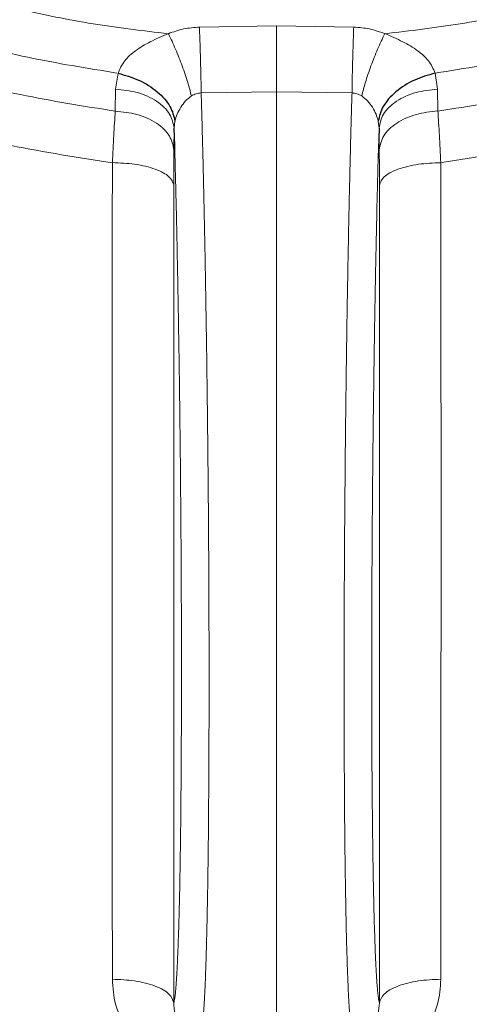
# Model space of a CAD drawing. Header units: millimetres. Extents: x 8 to 971, y 12 to 977.
# Tile 129 of 196: x 338 to 347, y 756 to 777. Entities that reach past the tile are written whole.
import ezdxf

# ---------------------------------------------------------------- set-up
doc = ezdxf.new("R2010")
doc.units = ezdxf.units.MM

msp = doc.modelspace()

# ---------------------------------------------------------------- linework, layer by layer
at = {"color": 252, "linetype": 'Continuous', "lineweight": 0}
for p, q in [((341.634, 776.385), (343.26, 776.409)), ((343.26, 776.409), (344.885, 776.385)), ((339.865, 775.078), (339.919, 775.415)), ((346.6, 775.415), (346.654, 775.078)), ((339.859, 774.616), (339.865, 775.078)), ((343.26, 775.022), (341.67, 774.999)), ((343.26, 755.186), (343.26, 775.022)), ((344.849, 774.999), (343.26, 775.022)), ((346.654, 775.078), (346.66, 774.616)), ((341.117, 774.406), (341.101, 774.259)), ((345.418, 774.259), (345.402, 774.406)), ((341.101, 774.259), (341.096, 773.798)), ((345.423, 773.799), (345.418, 774.259))]:
    msp.add_line(p, q, dxfattribs=at)
at = {"color": 7, "linetype": 'Continuous', "lineweight": 30}
for p, q in [((341.112, 773.884), (341.101, 774.256)), ((345.418, 774.259), (345.406, 773.819))]:
    msp.add_line(p, q, dxfattribs=at)
for points, knots in [([(340.08, 755.314), (338.877, 755.42), (336.473, 755.633), (332.915, 756.297), (329.422, 757.208), (326.048, 758.376), (322.809, 759.778), (319.723, 761.402), (316.782, 763.249), (314.004, 765.307), (311.407, 767.563), (309.006, 770.004), (306.816, 772.614), (304.851, 775.377), (303.123, 778.277), (301.642, 781.296), (300.418, 784.414), (299.458, 787.613), (298.768, 790.873), (298.352, 794.173), (298.213, 797.494), (298.352, 800.816), (298.768, 804.116), (299.458, 807.376), (300.418, 810.575), (301.642, 813.693), (303.123, 816.712), (304.851, 819.612), (306.816, 822.375), (309.006, 824.985), (311.407, 827.426), (314.004, 829.682), (316.782, 831.74), (319.723, 833.586), (322.809, 835.21), (326.021, 836.602), (329.339, 837.752), (332.744, 838.655), (336.213, 839.303), (339.725, 839.694), (343.26, 839.824), (346.794, 839.694), (350.306, 839.303), (353.775, 838.655), (357.18, 837.752), (360.498, 836.602), (363.71, 835.21), (366.796, 833.586), (369.737, 831.74), (372.515, 829.682), (375.112, 827.426), (377.513, 824.985), (379.703, 822.375), (381.668, 819.612), (383.396, 816.712), (384.877, 813.693), (386.101, 810.575), (387.061, 807.376), (387.751, 804.116), (388.167, 800.816), (388.306, 797.494), (388.167, 794.173), (387.751, 790.873), (387.061, 787.613), (386.101, 784.414), (384.877, 781.296), (383.396, 778.277), (381.668, 775.377), (379.703, 772.614), (377.513, 770.004), (375.112, 767.563), (372.515, 765.307), (369.737, 763.249), (366.796, 761.402), (363.71, 759.778), (360.471, 758.376), (357.097, 757.208), (353.604, 756.297), (350.047, 755.633), (347.642, 755.42), (346.439, 755.314)], [0, 0, 0, 0, 0.013106, 0.026212, 0.039318, 0.052424, 0.065212, 0.078, 0.090788, 0.103576, 0.116364, 0.129151, 0.141939, 0.154727, 0.167515, 0.180303, 0.193091, 0.205879, 0.218667, 0.231454, 0.244242, 0.25703, 0.269818, 0.282606, 0.295394, 0.308182, 0.32097, 0.333758, 0.346545, 0.359333, 0.372121, 0.384909, 0.397697, 0.410485, 0.423273, 0.436061, 0.448848, 0.461636, 0.474424, 0.487212, 0.5, 0.512788, 0.525576, 0.538364, 0.551152, 0.563939, 0.576727, 0.589515, 0.602303, 0.615091, 0.627879, 0.640667, 0.653455, 0.666242, 0.67903, 0.691818, 0.704606, 0.717394, 0.730182, 0.74297, 0.755758, 0.768546, 0.781333, 0.794121, 0.806909, 0.819697, 0.832485, 0.845273, 0.858061, 0.870849, 0.883636, 0.896424, 0.909212, 0.922, 0.934788, 0.947576, 0.960682, 0.973788, 0.986894, 1, 1, 1, 1]), ([(339.919, 775.415), (340.067, 775.373), (340.372, 775.286), (340.763, 775.031), (341.041, 774.722), (341.092, 774.509), (341.117, 774.406)], [0, 0, 0, 0, 0.241525, 0.499998, 0.758481, 1, 1, 1, 1]), ([(346.6, 775.415), (346.452, 775.372), (346.147, 775.285), (345.757, 775.031), (345.478, 774.721), (345.427, 774.509), (345.402, 774.406)], [0, 0, 0, 0, 0.241525, 0.500005, 0.758476, 1, 1, 1, 1])]:
    msp.add_open_spline(points, degree=3, knots=knots, dxfattribs=at)
at = {"color": 252, "linetype": 'Continuous', "lineweight": 0}
for points, knots in [([(339.798, 773.529), (339.084, 773.638), (337.655, 773.856), (335.559, 774.4), (333.572, 775.079), (331.704, 775.889), (329.961, 776.806), (328.299, 777.85), (326.729, 779.012), (325.262, 780.287), (323.905, 781.666), (322.668, 783.141), (321.558, 784.703), (320.581, 786.341), (319.744, 788.047), (319.053, 789.809), (318.51, 791.616), (318.12, 793.458), (317.885, 795.323), (317.807, 797.199), (317.885, 799.076), (318.12, 800.941), (318.51, 802.783), (319.053, 804.59), (319.744, 806.352), (320.581, 808.058), (321.558, 809.696), (322.668, 811.258), (323.905, 812.733), (325.262, 814.112), (326.729, 815.387), (328.299, 816.549), (329.961, 817.593), (331.704, 818.51), (333.519, 819.296), (335.394, 819.946), (337.318, 820.456), (339.278, 820.823), (341.263, 821.043), (343.26, 821.117), (345.257, 821.043), (347.241, 820.823), (349.201, 820.456), (351.125, 819.946), (353, 819.296), (354.815, 818.51), (356.558, 817.593), (358.22, 816.549), (359.79, 815.387), (361.257, 814.112), (362.614, 812.733), (363.851, 811.258), (364.961, 809.696), (365.938, 808.058), (366.775, 806.352), (367.466, 804.59), (368.009, 802.783), (368.399, 800.941), (368.634, 799.076), (368.712, 797.199), (368.634, 795.323), (368.399, 793.458), (368.009, 791.616), (367.466, 789.809), (366.775, 788.047), (365.938, 786.341), (364.961, 784.703), (363.851, 783.141), (362.614, 781.666), (361.257, 780.287), (359.79, 779.012), (358.22, 777.85), (356.558, 776.806), (354.815, 775.889), (352.95, 775.08), (350.968, 774.403), (348.88, 773.86), (347.457, 773.641), (346.745, 773.532)], [0, 0, 0, 0, 0.014209, 0.028417, 0.042626, 0.055696, 0.068766, 0.081836, 0.094907, 0.107977, 0.121047, 0.134117, 0.147187, 0.160257, 0.173327, 0.186398, 0.199468, 0.212538, 0.225608, 0.238678, 0.251748, 0.264818, 0.277889, 0.290959, 0.304029, 0.317099, 0.330169, 0.343239, 0.356309, 0.36938, 0.38245, 0.39552, 0.40859, 0.42166, 0.43473, 0.4478, 0.460871, 0.473941, 0.487011, 0.500081, 0.513151, 0.526221, 0.539292, 0.552362, 0.565432, 0.578502, 0.591572, 0.604642, 0.617712, 0.630783, 0.643853, 0.656923, 0.669993, 0.683063, 0.696133, 0.709203, 0.722274, 0.735344, 0.748414, 0.761484, 0.774554, 0.787624, 0.800694, 0.813765, 0.826835, 0.839905, 0.852975, 0.866045, 0.879115, 0.892186, 0.905256, 0.918326, 0.931396, 0.944466, 0.957536, 0.971691, 0.985845, 1, 1, 1, 1]), ([(346.66, 774.616), (347.327, 774.721), (348.662, 774.93), (350.619, 775.442), (352.485, 776.082), (354.251, 776.847), (355.909, 777.72), (357.49, 778.712), (358.983, 779.818), (360.379, 781.031), (361.669, 782.342), (362.846, 783.745), (363.902, 785.231), (364.831, 786.789), (365.627, 788.411), (366.285, 790.087), (366.801, 791.807), (367.172, 793.559), (367.395, 795.333), (367.47, 797.118), (367.395, 798.903), (367.172, 800.677), (366.801, 802.429), (366.285, 804.148), (365.627, 805.824), (364.831, 807.446), (363.902, 809.005), (362.846, 810.49), (361.669, 811.893), (360.379, 813.205), (358.983, 814.417), (357.49, 815.523), (355.909, 816.515), (354.251, 817.388), (352.524, 818.136), (350.741, 818.754), (348.911, 819.239), (347.047, 819.588), (345.159, 819.798), (343.26, 819.868), (341.36, 819.798), (339.472, 819.588), (337.608, 819.239), (335.778, 818.754), (333.995, 818.136), (332.268, 817.388), (330.61, 816.515), (329.029, 815.523), (327.536, 814.417), (326.14, 813.205), (324.85, 811.893), (323.673, 810.49), (322.617, 809.005), (321.688, 807.446), (320.892, 805.824), (320.234, 804.148), (319.718, 802.429), (319.347, 800.677), (319.124, 798.903), (319.049, 797.118), (319.124, 795.333), (319.347, 793.559), (319.718, 791.807), (320.234, 790.087), (320.892, 788.411), (321.688, 786.789), (322.617, 785.231), (323.673, 783.745), (324.85, 782.342), (326.14, 781.031), (327.536, 779.818), (329.029, 778.712), (330.61, 777.72), (332.268, 776.847), (334.034, 776.082), (335.9, 775.442), (337.858, 774.93), (339.192, 774.721), (339.859, 774.616)], [0, 0, 0, 0, 0.013976, 0.027953, 0.041929, 0.055017, 0.068105, 0.081192, 0.09428, 0.107368, 0.120455, 0.133543, 0.146631, 0.159719, 0.172806, 0.185894, 0.198982, 0.212069, 0.225157, 0.238245, 0.251332, 0.26442, 0.277508, 0.290595, 0.303683, 0.316771, 0.329859, 0.342946, 0.356034, 0.369122, 0.382209, 0.395297, 0.408385, 0.421472, 0.43456, 0.447648, 0.460735, 0.473823, 0.486911, 0.499999, 0.513086, 0.526174, 0.539262, 0.552349, 0.565437, 0.578525, 0.591612, 0.6047, 0.617788, 0.630876, 0.643963, 0.657051, 0.670139, 0.683226, 0.696314, 0.709402, 0.722489, 0.735577, 0.748665, 0.761752, 0.77484, 0.787928, 0.801016, 0.814103, 0.827191, 0.840279, 0.853366, 0.866454, 0.879542, 0.892629, 0.905717, 0.918805, 0.931893, 0.94498, 0.958068, 0.972045, 0.986023, 1, 1, 1, 1]), ([(339.895, 775.418), (339.266, 775.519), (338.009, 775.721), (336.165, 776.207), (334.396, 776.815), (332.712, 777.545), (331.121, 778.382), (329.604, 779.334), (328.172, 780.396), (326.832, 781.559), (325.594, 782.818), (324.465, 784.164), (323.451, 785.589), (322.56, 787.085), (321.796, 788.642), (321.165, 790.25), (320.67, 791.9), (320.314, 793.581), (320.099, 795.283), (320.028, 796.996), (320.099, 798.709), (320.314, 800.411), (320.67, 802.092), (321.165, 803.742), (321.796, 805.35), (322.56, 806.907), (323.451, 808.403), (324.465, 809.828), (325.594, 811.174), (326.832, 812.433), (328.172, 813.596), (329.604, 814.657), (331.121, 815.61), (332.712, 816.447), (334.369, 817.165), (336.081, 817.758), (337.836, 818.224), (339.625, 818.558), (341.437, 818.759), (343.26, 818.827), (345.082, 818.759), (346.894, 818.558), (348.683, 818.224), (350.439, 817.758), (352.15, 817.165), (353.807, 816.447), (355.398, 815.61), (356.915, 814.657), (358.347, 813.596), (359.687, 812.433), (360.925, 811.174), (362.054, 809.828), (363.068, 808.403), (363.959, 806.907), (364.723, 805.35), (365.354, 803.742), (365.849, 802.092), (366.205, 800.411), (366.42, 798.709), (366.491, 796.996), (366.42, 795.283), (366.205, 793.581), (365.849, 791.9), (365.354, 790.25), (364.723, 788.642), (363.959, 787.085), (363.068, 785.589), (362.054, 784.164), (360.925, 782.818), (359.687, 781.559), (358.347, 780.396), (356.915, 779.334), (355.398, 778.382), (353.807, 777.545), (352.12, 776.814), (350.346, 776.205), (348.494, 775.717), (347.231, 775.515), (346.6, 775.415)], [0, 0, 0, 0, 0.013748, 0.027497, 0.041245, 0.05435, 0.067455, 0.080559, 0.093664, 0.106769, 0.119873, 0.132978, 0.146083, 0.159188, 0.172292, 0.185397, 0.198502, 0.211606, 0.224711, 0.237816, 0.250921, 0.264025, 0.27713, 0.290235, 0.30334, 0.316444, 0.329549, 0.342654, 0.355758, 0.368863, 0.381968, 0.395073, 0.408177, 0.421282, 0.434387, 0.447492, 0.460596, 0.473701, 0.486806, 0.49991, 0.513015, 0.52612, 0.539225, 0.552329, 0.565434, 0.578539, 0.591643, 0.604748, 0.617853, 0.630958, 0.644062, 0.657167, 0.670272, 0.683377, 0.696481, 0.709586, 0.722691, 0.735795, 0.7489, 0.762005, 0.77511, 0.788214, 0.801319, 0.814424, 0.827529, 0.840633, 0.853738, 0.866843, 0.879947, 0.893052, 0.906157, 0.919262, 0.932366, 0.945471, 0.958576, 0.972384, 0.986192, 1, 1, 1, 1]), ([(345.541, 776.246), (346.07, 776.308), (347.129, 776.432), (348.694, 776.754), (350.231, 777.175), (351.774, 777.715), (353.312, 778.381), (354.828, 779.179), (356.273, 780.087), (357.638, 781.098), (358.915, 782.207), (360.095, 783.406), (361.171, 784.689), (362.136, 786.047), (362.986, 787.473), (363.713, 788.956), (364.315, 790.488), (364.787, 792.061), (365.126, 793.663), (365.33, 795.285), (365.398, 796.917), (365.33, 798.549), (365.125, 800.171), (364.786, 801.773), (364.314, 803.345), (363.713, 804.878), (362.985, 806.361), (362.135, 807.786), (361.17, 809.144), (360.093, 810.427), (358.914, 811.626), (357.637, 812.735), (356.272, 813.746), (354.827, 814.654), (353.31, 815.452), (351.731, 816.135), (350.101, 816.701), (348.427, 817.144), (346.723, 817.463), (344.996, 817.655), (343.26, 817.719), (341.523, 817.654), (339.796, 817.462), (338.092, 817.144), (336.419, 816.7), (334.788, 816.135), (333.209, 815.451), (331.693, 814.653), (330.248, 813.745), (328.882, 812.734), (327.606, 811.625), (326.426, 810.426), (325.35, 809.143), (324.384, 807.785), (323.535, 806.359), (322.808, 804.876), (322.206, 803.344), (321.734, 801.771), (321.395, 800.169), (321.191, 798.547), (321.123, 796.915), (321.191, 795.283), (321.395, 793.661), (321.735, 792.059), (322.207, 790.487), (322.808, 788.954), (323.536, 787.471), (324.385, 786.046), (325.351, 784.688), (326.427, 783.405), (327.607, 782.206), (328.884, 781.097), (330.249, 780.086), (331.694, 779.178), (333.211, 778.38), (334.748, 777.715), (336.291, 777.174), (337.827, 776.754), (339.391, 776.432), (340.449, 776.308), (340.979, 776.246)], [0, 0, 0, 0, 0.011909, 0.023818, 0.035727, 0.047636, 0.060561, 0.073486, 0.086411, 0.099336, 0.112261, 0.125186, 0.138111, 0.151036, 0.163961, 0.176886, 0.189811, 0.202736, 0.215661, 0.228586, 0.241512, 0.254437, 0.267362, 0.280287, 0.293212, 0.306137, 0.319062, 0.331987, 0.344912, 0.357837, 0.370762, 0.383687, 0.396612, 0.409537, 0.422462, 0.435388, 0.448313, 0.461238, 0.474163, 0.487088, 0.500013, 0.512938, 0.525863, 0.538788, 0.551713, 0.564638, 0.577563, 0.590488, 0.603413, 0.616338, 0.629264, 0.642189, 0.655114, 0.668039, 0.680964, 0.693889, 0.706814, 0.719739, 0.732664, 0.745589, 0.758514, 0.771439, 0.784364, 0.797289, 0.810214, 0.823139, 0.836065, 0.84899, 0.861915, 0.87484, 0.887765, 0.90069, 0.913615, 0.92654, 0.939465, 0.95239, 0.964293, 0.976195, 0.988098, 1, 1, 1, 1]), ([(340.98, 776.247), (341.086, 776.285), (341.296, 776.36), (341.521, 776.377), (341.634, 776.385)], [0, 0, 0, 0, 0.50125, 1, 1, 1, 1]), ([(341.634, 776.385), (341.638, 776.27), (341.646, 776.036), (341.657, 775.658), (341.666, 775.294), (341.669, 775.096), (341.67, 774.999)], [0, 0, 0, 0, 0.244855, 0.5, 0.755148, 1, 1, 1, 1]), ([(343.26, 776.409), (343.26, 776.294), (343.26, 776.06), (343.26, 775.681), (343.26, 775.317), (343.26, 775.119), (343.26, 775.022)], [0, 0, 0, 0, 0.2448535, 0.5000041, 0.7551552, 1, 1, 1, 1]), ([(344.885, 776.385), (344.881, 776.27), (344.873, 776.036), (344.862, 775.658), (344.853, 775.294), (344.85, 775.096), (344.849, 774.999)], [0, 0, 0, 0, 0.244847, 0.499996, 0.755146, 1, 1, 1, 1]), ([(344.885, 776.385), (344.998, 776.377), (345.223, 776.36), (345.433, 776.285), (345.539, 776.247)], [0, 0, 0, 0, 0.49875, 1, 1, 1, 1]), ([(339.919, 775.415), (339.958, 775.505), (340.033, 775.68), (340.29, 775.902), (340.607, 776.091), (340.851, 776.193), (340.98, 776.248)], [0, 0, 0, 0, 0.241086, 0.468811, 0.71879, 1, 1, 1, 1]), ([(340.98, 776.247), (341.031, 776.14), (341.134, 775.922), (341.275, 775.564), (341.393, 775.218), (341.441, 775.028), (341.464, 774.935)], [0, 0, 0, 0, 0.244666, 0.5, 0.755333, 1, 1, 1, 1]), ([(345.539, 776.248), (345.488, 776.141), (345.385, 775.922), (345.244, 775.564), (345.126, 775.218), (345.078, 775.028), (345.055, 774.935)], [0, 0, 0, 0, 0.2446645, 0.499998, 0.7553356, 1, 1, 1, 1]), ([(345.539, 776.248), (345.668, 776.193), (345.912, 776.091), (346.229, 775.902), (346.486, 775.68), (346.561, 775.505), (346.6, 775.415)], [0, 0, 0, 0, 0.281177, 0.531131, 0.758853, 1, 1, 1, 1]), ([(339.865, 775.078), (340.021, 775.061), (340.343, 775.027), (340.753, 774.835), (341.038, 774.566), (341.081, 774.359), (341.101, 774.259)], [0, 0, 0, 0, 0.241041, 0.500002, 0.758958, 1, 1, 1, 1]), ([(341.464, 774.935), (341.422, 774.902), (341.335, 774.834), (341.239, 774.697), (341.159, 774.554), (341.131, 774.455), (341.117, 774.406)], [0, 0, 0, 0, 0.244898, 0.501999, 0.755895, 1, 1, 1, 1]), ([(341.67, 774.999), (341.634, 774.996), (341.561, 774.989), (341.497, 774.953), (341.464, 774.935)], [0, 0, 0, 0, 0.490768, 1, 1, 1, 1]), ([(341.67, 774.999), (341.674, 774.875), (341.681, 774.627), (341.692, 774.239), (341.703, 773.84), (341.713, 773.429), (341.722, 773.007), (341.732, 772.573), (341.741, 772.128), (341.75, 771.675), (341.759, 771.209), (341.767, 770.732), (341.775, 770.243), (341.783, 769.749), (341.79, 769.255), (341.796, 768.762), (341.802, 768.271), (341.808, 767.778), (341.813, 767.28), (341.818, 766.776), (341.822, 766.268), (341.826, 765.761), (341.829, 765.262), (341.831, 764.77), (341.833, 764.287), (341.835, 763.809), (341.836, 763.332), (341.837, 762.857), (341.837, 762.385), (341.836, 761.922), (341.835, 761.473), (341.834, 761.038), (341.832, 760.618), (341.829, 760.209), (341.826, 759.808), (341.823, 759.416), (341.819, 759.035), (341.814, 758.668), (341.809, 758.32), (341.803, 757.991), (341.797, 757.681), (341.791, 757.387), (341.784, 757.107), (341.777, 756.843), (341.769, 756.595), (341.761, 756.366), (341.752, 756.158), (341.743, 755.972), (341.734, 755.807), (341.724, 755.661), (341.714, 755.534), (341.704, 755.427), (341.693, 755.34), (341.682, 755.274), (341.672, 755.235), (341.665, 755.216), (341.661, 755.214), (341.661, 755.214)], [0, 0, 0, 0, 0.0181781, 0.0363791, 0.0545882, 0.0727896, 0.0909673, 0.1093045, 0.1276578, 0.146011, 0.164348, 0.183218, 0.2021054, 0.2209928, 0.2398627, 0.2581709, 0.2764954, 0.2948194, 0.3131279, 0.3319671, 0.3508231, 0.369679, 0.3885178, 0.406845, 0.4251876, 0.4435304, 0.4618575, 0.4807168, 0.4995935, 0.5184698, 0.5373287, 0.555656, 0.5739989, 0.5923419, 0.610669, 0.629528, 0.6484043, 0.6672807, 0.6861398, 0.7044675, 0.7228113, 0.7411549, 0.7594826, 0.7783422, 0.7972192, 0.8160963, 0.8349558, 0.8532869, 0.8716338, 0.8899807, 0.9083117, 0.9271748, 0.9460551, 0.9649356, 0.9837987, 0.997554, 1, 1, 1, 1]), ([(344.858, 755.216), (344.857, 755.217), (344.851, 755.222), (344.841, 755.256), (344.83, 755.316), (344.818, 755.4), (344.807, 755.507), (344.797, 755.635), (344.787, 755.78), (344.778, 755.942), (344.769, 756.123), (344.76, 756.325), (344.752, 756.548), (344.744, 756.793), (344.736, 757.057), (344.729, 757.336), (344.723, 757.63), (344.717, 757.937), (344.711, 758.26), (344.706, 758.601), (344.701, 758.961), (344.697, 759.339), (344.693, 759.732), (344.69, 760.134), (344.688, 760.544), (344.686, 760.963), (344.684, 761.392), (344.683, 761.835), (344.682, 762.291), (344.682, 762.761), (344.683, 763.239), (344.684, 763.72), (344.685, 764.201), (344.687, 764.684), (344.69, 765.17), (344.693, 765.665), (344.696, 766.166), (344.701, 766.675), (344.705, 767.184), (344.71, 767.688), (344.716, 768.186), (344.722, 768.678), (344.728, 769.167), (344.735, 769.658), (344.742, 770.148), (344.75, 770.637), (344.759, 771.121), (344.767, 771.592), (344.776, 772.051), (344.785, 772.497), (344.795, 772.933), (344.805, 773.364), (344.815, 773.788), (344.826, 774.203), (344.837, 774.606), (344.845, 774.867), (344.849, 774.997), (344.849, 774.999)], [0, 0, 0, 0, 0.008444, 0.02814, 0.047857, 0.067574, 0.08727, 0.106928, 0.125264, 0.143615, 0.161967, 0.180302, 0.19917, 0.218056, 0.236942, 0.25581, 0.274116, 0.292439, 0.310761, 0.329068, 0.347905, 0.366759, 0.385614, 0.404451, 0.422776, 0.441117, 0.459458, 0.477784, 0.496641, 0.515516, 0.534391, 0.553248, 0.571573, 0.589915, 0.608256, 0.626581, 0.645439, 0.664314, 0.683188, 0.702046, 0.720372, 0.738714, 0.757055, 0.775382, 0.79424, 0.813115, 0.83199, 0.850848, 0.869178, 0.887523, 0.905869, 0.924198, 0.943059, 0.961938, 0.980817, 0.999678, 1, 1, 1, 1]), ([(345.055, 774.935), (345.022, 774.953), (344.958, 774.989), (344.885, 774.996), (344.849, 774.999)], [0, 0, 0, 0, 0.509207, 1, 1, 1, 1]), ([(345.402, 774.406), (345.388, 774.455), (345.36, 774.554), (345.28, 774.697), (345.184, 774.834), (345.097, 774.902), (345.055, 774.935)], [0, 0, 0, 0, 0.244183, 0.498067, 0.755125, 1, 1, 1, 1]), ([(346.654, 775.078), (346.498, 775.061), (346.176, 775.027), (345.766, 774.835), (345.481, 774.566), (345.439, 774.359), (345.418, 774.259)], [0, 0, 0, 0, 0.2410412, 0.5000018, 0.7589575, 1, 1, 1, 1]), ([(339.799, 773.53), (339.809, 773.726), (339.829, 774.118), (339.849, 774.448), (339.859, 774.613)], [0, 0, 0, 0, 0.499625, 1, 1, 1, 1]), ([(339.859, 774.616), (340.015, 774.6), (340.337, 774.566), (340.748, 774.374), (341.033, 774.105), (341.076, 773.898), (341.096, 773.798)], [0, 0, 0, 0, 0.241028, 0.5, 0.758968, 1, 1, 1, 1]), ([(346.66, 774.618), (346.504, 774.601), (346.182, 774.567), (345.771, 774.376), (345.486, 774.107), (345.443, 773.899), (345.423, 773.799)], [0, 0, 0, 0, 0.241031, 0.500002, 0.758972, 1, 1, 1, 1]), ([(346.66, 774.618), (346.67, 774.452), (346.69, 774.121), (346.71, 773.727), (346.72, 773.53)], [0, 0, 0, 0, 0.499949, 1, 1, 1, 1]), ([(341.093, 755.83), (341.096, 755.843), (341.103, 755.869), (341.114, 755.931), (341.124, 756.01), (341.134, 756.109), (341.143, 756.228), (341.153, 756.367), (341.162, 756.525), (341.171, 756.701), (341.179, 756.895), (341.187, 757.106), (341.195, 757.334), (341.202, 757.581), (341.209, 757.847), (341.216, 758.133), (341.222, 758.436), (341.227, 758.751), (341.232, 759.078), (341.237, 759.416), (341.241, 759.767), (341.244, 760.134), (341.247, 760.517), (341.25, 760.916), (341.252, 761.327), (341.253, 761.743), (341.254, 762.166), (341.255, 762.593), (341.255, 763.027), (341.254, 763.473), (341.253, 763.93), (341.252, 764.397), (341.25, 764.869), (341.247, 765.34), (341.244, 765.81), (341.24, 766.277), (341.236, 766.746), (341.232, 767.22), (341.227, 767.698), (341.221, 768.18), (341.215, 768.66), (341.209, 769.133), (341.202, 769.597), (341.194, 770.054), (341.187, 770.505), (341.179, 770.955), (341.17, 771.402), (341.161, 771.845), (341.152, 772.28), (341.142, 772.702), (341.132, 773.109), (341.122, 773.503), (341.115, 773.757), (341.112, 773.884)], [0, 0, 0, 0, 0.019051, 0.038118, 0.057186, 0.076237, 0.095821, 0.115422, 0.135023, 0.154607, 0.173997, 0.193403, 0.212809, 0.232199, 0.252151, 0.272122, 0.292093, 0.312045, 0.331434, 0.35084, 0.370246, 0.389634, 0.409587, 0.429557, 0.449527, 0.469479, 0.488868, 0.508274, 0.52768, 0.547068, 0.56702, 0.58699, 0.606961, 0.626913, 0.646282, 0.665668, 0.685054, 0.704424, 0.724354, 0.744303, 0.764251, 0.784182, 0.803581, 0.822998, 0.842414, 0.861814, 0.881777, 0.901759, 0.92174, 0.941704, 0.961091, 0.980478, 1, 1, 1, 1]), ([(341.096, 773.798), (341.095, 773.686), (341.093, 773.463), (341.093, 773.194), (341.093, 773.06)], [0, 0, 0, 0, 0.50066, 1, 1, 1, 1]), ([(345.406, 773.819), (345.401, 773.668), (345.393, 773.366), (345.381, 772.89), (345.37, 772.398), (345.359, 771.888), (345.349, 771.396), (345.34, 770.926), (345.332, 770.48), (345.324, 770.029), (345.317, 769.568), (345.31, 769.099), (345.304, 768.621), (345.297, 768.14), (345.292, 767.663), (345.287, 767.188), (345.282, 766.718), (345.278, 766.249), (345.275, 765.777), (345.272, 765.303), (345.269, 764.827), (345.267, 764.355), (345.266, 763.893), (345.265, 763.441), (345.264, 763), (345.264, 762.566), (345.265, 762.135), (345.266, 761.71), (345.267, 761.29), (345.269, 760.88), (345.272, 760.486), (345.275, 760.108), (345.279, 759.745), (345.283, 759.395), (345.287, 759.056), (345.292, 758.727), (345.298, 758.41), (345.304, 758.109), (345.31, 757.827), (345.317, 757.565), (345.325, 757.321), (345.332, 757.094), (345.34, 756.882), (345.349, 756.686), (345.358, 756.508), (345.367, 756.349), (345.377, 756.202), (345.389, 756.072), (345.401, 755.963), (345.413, 755.879), (345.422, 755.846), (345.427, 755.83)], [0, 0, 0, 0, 0.023079, 0.046145, 0.069734, 0.093337, 0.116926, 0.13638, 0.155851, 0.175323, 0.194777, 0.214796, 0.234833, 0.25487, 0.274889, 0.294343, 0.313813, 0.333284, 0.352737, 0.372755, 0.392792, 0.412829, 0.432847, 0.452301, 0.471771, 0.491241, 0.510695, 0.530713, 0.55075, 0.570787, 0.590805, 0.610239, 0.62969, 0.649139, 0.668573, 0.68857, 0.708585, 0.7286, 0.748596, 0.768061, 0.787542, 0.807023, 0.826487, 0.846517, 0.866565, 0.886613, 0.906642, 0.929866, 0.953089, 0.976545, 1, 1, 1, 1]), ([(345.427, 773.06), (345.427, 773.195), (345.427, 773.464), (345.424, 773.687), (345.423, 773.799)], [0, 0, 0, 0, 0.500668, 1, 1, 1, 1]), ([(339.799, 756.328), (339.798, 757.329), (339.798, 759.27), (339.795, 762.094), (339.794, 764.736), (339.794, 767.195), (339.795, 769.47), (339.798, 771.561), (339.798, 772.894), (339.799, 773.529)], [0, 0, 0, 0, 0.175421, 0.339991, 0.493706, 0.636564, 0.768564, 0.889707, 1, 1, 1, 1]), ([(339.799, 773.53), (339.959, 773.524), (340.206, 773.514), (340.503, 773.455), (340.709, 773.395), (340.875, 773.32), (341.039, 773.211), (341.072, 773.119), (341.093, 773.06)], [0, 0, 0, 0, 0.239874, 0.368628, 0.5, 0.631369, 0.760123, 1, 1, 1, 1]), ([(346.72, 773.529), (346.56, 773.522), (346.313, 773.512), (346.016, 773.454), (345.811, 773.394), (345.644, 773.319), (345.48, 773.209), (345.448, 773.118), (345.427, 773.059)], [0, 0, 0, 0, 0.239874, 0.368628, 0.5, 0.63137, 0.760126, 1, 1, 1, 1]), ([(346.72, 773.529), (346.721, 772.894), (346.721, 771.561), (346.724, 769.47), (346.725, 767.195), (346.725, 764.736), (346.724, 762.094), (346.721, 759.27), (346.721, 757.329), (346.72, 756.328)], [0, 0, 0, 0, 0.110293, 0.231436, 0.363436, 0.506294, 0.660009, 0.824579, 1, 1, 1, 1]), ([(341.093, 773.06), (341.093, 770.178), (341.093, 764.414), (341.093, 758.691), (341.093, 755.83)], [0, 0, 0, 0, 0.5000001, 1, 1, 1, 1]), ([(345.427, 755.83), (345.427, 758.691), (345.427, 764.413), (345.427, 770.177), (345.427, 773.059)], [0, 0, 0, 0, 0.5, 1, 1, 1, 1]), ([(340.08, 755.314), (339.997, 755.473), (339.831, 755.794), (339.81, 756.149), (339.799, 756.328)], [0, 0, 0, 0, 0.496148, 1, 1, 1, 1]), ([(339.799, 756.328), (339.959, 756.321), (340.206, 756.31), (340.503, 756.248), (340.709, 756.185), (340.875, 756.105), (341.039, 755.99), (341.072, 755.893), (341.093, 755.83)], [0, 0, 0, 0, 0.239875, 0.368629, 0.5, 0.631372, 0.760127, 1, 1, 1, 1]), ([(346.72, 756.328), (346.56, 756.321), (346.313, 756.31), (346.016, 756.248), (345.811, 756.185), (345.644, 756.105), (345.48, 755.99), (345.447, 755.893), (345.427, 755.83)], [0, 0, 0, 0, 0.239875, 0.368628, 0.5, 0.631372, 0.760127, 1, 1, 1, 1]), ([(346.72, 756.328), (346.709, 756.149), (346.688, 755.794), (346.522, 755.473), (346.439, 755.314)], [0, 0, 0, 0, 0.503852, 1, 1, 1, 1]), ([(341.093, 755.83), (341.097, 755.754), (341.106, 755.611), (341.2, 755.435), (341.317, 755.324), (341.418, 755.263), (341.532, 755.22), (341.614, 755.212), (341.654, 755.208)], [0, 0, 0, 0, 0.308398, 0.577596, 0.696771, 0.804922, 0.904598, 1, 1, 1, 1]), ([(344.865, 755.208), (344.905, 755.212), (344.988, 755.22), (345.101, 755.263), (345.202, 755.324), (345.319, 755.435), (345.413, 755.611), (345.422, 755.754), (345.427, 755.83)], [0, 0, 0, 0, 0.095402, 0.195078, 0.303229, 0.422403, 0.691602, 1, 1, 1, 1])]:
    msp.add_open_spline(points, degree=3, knots=knots, dxfattribs=at)

doc.saveas('drawing.dxf')
